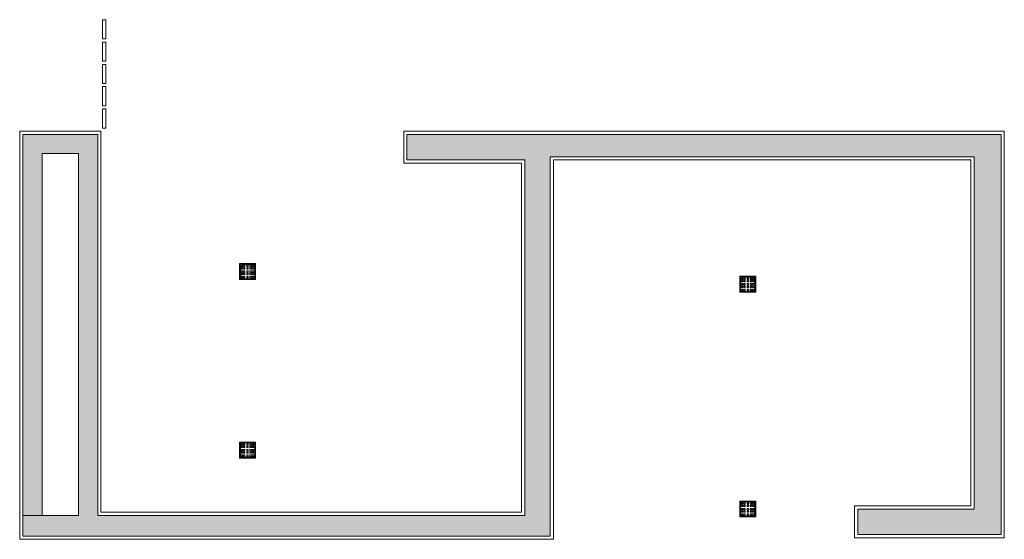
# Model space of a CAD drawing. Header units: millimetres. Extents: x -117530 to 51532, y -61772 to 24900.
# Tile 157 of 175: x -20193 to -14013, y -19317 to -16057. Entities that reach past the tile are written whole.
import ezdxf

# ---------------------------------------------------------------- set-up
doc = ezdxf.new("R2010")
doc.units = ezdxf.units.MM
doc.header["$LTSCALE"] = 254
for name, color, linetype, lineweight in [('HATCH_REACTORS', 7, 'Continuous', 0), ('LAYER21', 7, 'Continuous', 0), ('LAYER24', 7, 'Continuous', 0), ('LAYER74', 7, 'Continuous', 0)]:
    doc.layers.add(name, color=color, linetype=linetype, lineweight=lineweight)

msp = doc.modelspace()

# ---------------------------------------------------------------- hatches: boundary and pattern name
at = {"layer": 'HATCH_REACTORS', "linetype": 'Continuous', "lineweight": 0}
h = msp.add_hatch(dxfattribs=at)
h.set_pattern_fill('ARKEY_normaala_34', style=0, pattern_type=2)
h.set_pattern_definition([(0, (51631.76079, -8672.20458), (0, -0.1439999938), [])])
h.paths.add_polyline_path([(-20173.2, -16777.1), (-19703.2, -16777.1), (-19703.2, -19167.1), (-17023.2, -19167.1), (-17023.2, -16937.1), (-17763.2, -16937.1), (-17763.2, -16777.1), (-14033.2, -16777.1), (-14033.2, -19287.1), (-14933.2, -19287.1), (-14933.2, -19127.1), (-14203.2, -19127.1), (-14203.2, -16917.1), (-16863.2, -16917.1), (-16863.2, -19297.1), (-20173.2, -19297.1), (-20173.2, -19167.1), (-19823.2, -19167.1), (-19823.2, -16897.1), (-20053.2, -16897.1), (-20053.2, -19167.1), (-20173.2, -19167.1), (-20173.2, -16777.1)])

# ---------------------------------------------------------------- linework, layer by layer
at = {"layer": 'HATCH_REACTORS', "color": 2, "lineweight": 0, "flags": 128}
msp.add_lwpolyline([(-20173.2, -16777.1), (-19703.2, -16777.1), (-19703.2, -19167.1), (-17023.2, -19167.1), (-17023.2, -16937.1), (-17763.2, -16937.1), (-17763.2, -16777.1), (-14033.2, -16777.1), (-14033.2, -19287.1), (-14933.2, -19287.1), (-14933.2, -19127.1), (-14203.2, -19127.1), (-14203.2, -16917.1), (-16863.2, -16917.1), (-16863.2, -19297.1), (-20173.2, -19297.1), (-20173.2, -19167.1), (-19823.2, -19167.1), (-19823.2, -16897.1), (-20053.2, -16897.1), (-20053.2, -19167.1), (-20173.2, -19167.1), (-20173.2, -16777.1)], close=True, dxfattribs=at)
at = {"layer": 'LAYER21', "color": 2, "linetype": 'Continuous', "lineweight": 0, "flags": 128}
for points in [[(-19673.2, -16177.1), (-19673.2, -16057.1), (-19653.2, -16057.1), (-19653.2, -16177.1), (-19673.2, -16177.1)], [(-19673.2, -16317.1), (-19673.2, -16197.1), (-19653.2, -16197.1), (-19653.2, -16317.1), (-19673.2, -16317.1)], [(-19673.2, -16457.1), (-19673.2, -16337.1), (-19653.2, -16337.1), (-19653.2, -16457.1), (-19673.2, -16457.1)], [(-19673.2, -16597.1), (-19673.2, -16477.1), (-19653.2, -16477.1), (-19653.2, -16597.1), (-19673.2, -16597.1)], [(-19673.2, -16737.1), (-19673.2, -16617.1), (-19653.2, -16617.1), (-19653.2, -16737.1), (-19673.2, -16737.1)], [(-19683.2, -16757.1), (-20193.2, -16757.1), (-20193.2, -19317.1), (-16843.2, -19317.1), (-16843.2, -16937.1), (-14223.2, -16937.1), (-14223.2, -19107.1), (-14953.2, -19107.1), (-14953.2, -19307.1), (-14013.2, -19307.1), (-14013.2, -16757.1), (-17783.2, -16757.1), (-17783.2, -16957.1), (-17043.2, -16957.1), (-17043.2, -19147.1), (-19683.2, -19147.1), (-19683.2, -16757.1)]]:
    msp.add_lwpolyline(points, dxfattribs=at)
at = {"layer": 'LAYER24', "color": 2, "linetype": 'Continuous', "lineweight": 0, "flags": 128}
msp.add_lwpolyline([(-14033.2, -16777.1), (-17763.2, -16777.1), (-17763.2, -16937.1), (-17023.2, -16937.1), (-17023.2, -19167.1), (-19703.2, -19167.1), (-19703.2, -16777.1), (-20173.2, -16777.1), (-20173.2, -19297.1), (-16863.2, -19297.1), (-16863.2, -16917.1), (-14203.2, -16917.1), (-14203.2, -19127.1), (-14933.2, -19127.1), (-14933.2, -19287.1), (-14033.2, -19287.1)], dxfattribs=at)
at = {"layer": 'LAYER74', "color": 2, "linetype": 'Continuous', "lineweight": 0, "flags": 128}
for points in [[(-18763.2, -17587.1), (-18713.2, -17587.1), (-18713.2, -17687.1), (-18813.2, -17687.1), (-18813.2, -17587.1), (-18763.2, -17587.1)], [(-18763.2, -17592.1), (-18718.2, -17592.1), (-18718.2, -17682.1), (-18808.2, -17682.1), (-18808.2, -17592.1), (-18763.2, -17592.1)], [(-18803.2, -17602.1), (-18803.2, -17598.1), (-18794.2, -17598.1), (-18794.2, -17607.1), (-18803.2, -17607.1), (-18803.2, -17602.1)], [(-18788.2, -17602.1), (-18788.2, -17598.1), (-18779.2, -17598.1), (-18779.2, -17607.1), (-18788.2, -17607.1), (-18788.2, -17602.1)], [(-18768.2, -17602.1), (-18768.2, -17598.1), (-18759.2, -17598.1), (-18759.2, -17607.1), (-18768.2, -17607.1), (-18768.2, -17602.1)], [(-18748.2, -17602.1), (-18748.2, -17598.1), (-18739.2, -17598.1), (-18739.2, -17607.1), (-18748.2, -17607.1), (-18748.2, -17602.1)], [(-18733.2, -17602.1), (-18733.2, -17598.1), (-18724.2, -17598.1), (-18724.2, -17607.1), (-18733.2, -17607.1), (-18733.2, -17602.1)], [(-18803.2, -17617.1), (-18803.2, -17613.1), (-18794.2, -17613.1), (-18794.2, -17622.1), (-18803.2, -17622.1), (-18803.2, -17617.1)], [(-18803.2, -17637.1), (-18803.2, -17633.1), (-18794.2, -17633.1), (-18794.2, -17642.1), (-18803.2, -17642.1), (-18803.2, -17637.1)], [(-18803.2, -17652.1), (-18803.2, -17648.1), (-18794.2, -17648.1), (-18794.2, -17657.1), (-18803.2, -17657.1), (-18803.2, -17652.1)], [(-18803.2, -17672.1), (-18803.2, -17668.1), (-18794.2, -17668.1), (-18794.2, -17677.1), (-18803.2, -17677.1), (-18803.2, -17672.1)], [(-18788.2, -17617.1), (-18788.2, -17613.1), (-18779.2, -17613.1), (-18779.2, -17622.1), (-18788.2, -17622.1), (-18788.2, -17617.1)], [(-18788.2, -17637.1), (-18788.2, -17633.1), (-18779.2, -17633.1), (-18779.2, -17642.1), (-18788.2, -17642.1), (-18788.2, -17637.1)], [(-18788.2, -17652.1), (-18788.2, -17648.1), (-18779.2, -17648.1), (-18779.2, -17657.1), (-18788.2, -17657.1), (-18788.2, -17652.1)], [(-18788.2, -17672.1), (-18788.2, -17668.1), (-18779.2, -17668.1), (-18779.2, -17677.1), (-18788.2, -17677.1), (-18788.2, -17672.1)], [(-18768.2, -17617.1), (-18768.2, -17613.1), (-18759.2, -17613.1), (-18759.2, -17622.1), (-18768.2, -17622.1), (-18768.2, -17617.1)], [(-18768.2, -17637.1), (-18768.2, -17633.1), (-18759.2, -17633.1), (-18759.2, -17642.1), (-18768.2, -17642.1), (-18768.2, -17637.1)], [(-18768.2, -17652.1), (-18768.2, -17648.1), (-18759.2, -17648.1), (-18759.2, -17657.1), (-18768.2, -17657.1), (-18768.2, -17652.1)], [(-18768.2, -17672.1), (-18768.2, -17668.1), (-18759.2, -17668.1), (-18759.2, -17677.1), (-18768.2, -17677.1), (-18768.2, -17672.1)], [(-18748.2, -17617.1), (-18748.2, -17613.1), (-18739.2, -17613.1), (-18739.2, -17622.1), (-18748.2, -17622.1), (-18748.2, -17617.1)], [(-18748.2, -17637.1), (-18748.2, -17633.1), (-18739.2, -17633.1), (-18739.2, -17642.1), (-18748.2, -17642.1), (-18748.2, -17637.1)], [(-18748.2, -17652.1), (-18748.2, -17648.1), (-18739.2, -17648.1), (-18739.2, -17657.1), (-18748.2, -17657.1), (-18748.2, -17652.1)], [(-18748.2, -17672.1), (-18748.2, -17668.1), (-18739.2, -17668.1), (-18739.2, -17677.1), (-18748.2, -17677.1), (-18748.2, -17672.1)], [(-18733.2, -17617.1), (-18733.2, -17613.1), (-18724.2, -17613.1), (-18724.2, -17622.1), (-18733.2, -17622.1), (-18733.2, -17617.1)], [(-18733.2, -17637.1), (-18733.2, -17633.1), (-18724.2, -17633.1), (-18724.2, -17642.1), (-18733.2, -17642.1), (-18733.2, -17637.1)], [(-18733.2, -17652.1), (-18733.2, -17648.1), (-18724.2, -17648.1), (-18724.2, -17657.1), (-18733.2, -17657.1), (-18733.2, -17652.1)], [(-18733.2, -17672.1), (-18733.2, -17668.1), (-18724.2, -17668.1), (-18724.2, -17677.1), (-18733.2, -17677.1), (-18733.2, -17672.1)], [(-15623.2, -17667.1), (-15573.2, -17667.1), (-15573.2, -17767.1), (-15673.2, -17767.1), (-15673.2, -17667.1), (-15623.2, -17667.1)], [(-15623.2, -17672.1), (-15578.2, -17672.1), (-15578.2, -17762.1), (-15668.2, -17762.1), (-15668.2, -17672.1), (-15623.2, -17672.1)], [(-15663.2, -17682.1), (-15663.2, -17678.1), (-15654.2, -17678.1), (-15654.2, -17687.1), (-15663.2, -17687.1), (-15663.2, -17682.1)], [(-15663.2, -17697.1), (-15663.2, -17693.1), (-15654.2, -17693.1), (-15654.2, -17702.1), (-15663.2, -17702.1), (-15663.2, -17697.1)], [(-15663.2, -17717.1), (-15663.2, -17713.1), (-15654.2, -17713.1), (-15654.2, -17722.1), (-15663.2, -17722.1), (-15663.2, -17717.1)], [(-15663.2, -17732.1), (-15663.2, -17728.1), (-15654.2, -17728.1), (-15654.2, -17737.1), (-15663.2, -17737.1), (-15663.2, -17732.1)], [(-15648.2, -17682.1), (-15648.2, -17678.1), (-15639.2, -17678.1), (-15639.2, -17687.1), (-15648.2, -17687.1), (-15648.2, -17682.1)], [(-15648.2, -17697.1), (-15648.2, -17693.1), (-15639.2, -17693.1), (-15639.2, -17702.1), (-15648.2, -17702.1), (-15648.2, -17697.1)], [(-15648.2, -17717.1), (-15648.2, -17713.1), (-15639.2, -17713.1), (-15639.2, -17722.1), (-15648.2, -17722.1), (-15648.2, -17717.1)], [(-15648.2, -17732.1), (-15648.2, -17728.1), (-15639.2, -17728.1), (-15639.2, -17737.1), (-15648.2, -17737.1), (-15648.2, -17732.1)], [(-15628.2, -17682.1), (-15628.2, -17678.1), (-15619.2, -17678.1), (-15619.2, -17687.1), (-15628.2, -17687.1), (-15628.2, -17682.1)], [(-15628.2, -17697.1), (-15628.2, -17693.1), (-15619.2, -17693.1), (-15619.2, -17702.1), (-15628.2, -17702.1), (-15628.2, -17697.1)], [(-15628.2, -17717.1), (-15628.2, -17713.1), (-15619.2, -17713.1), (-15619.2, -17722.1), (-15628.2, -17722.1), (-15628.2, -17717.1)], [(-15628.2, -17732.1), (-15628.2, -17728.1), (-15619.2, -17728.1), (-15619.2, -17737.1), (-15628.2, -17737.1), (-15628.2, -17732.1)], [(-15608.2, -17682.1), (-15608.2, -17678.1), (-15599.2, -17678.1), (-15599.2, -17687.1), (-15608.2, -17687.1), (-15608.2, -17682.1)], [(-15608.2, -17697.1), (-15608.2, -17693.1), (-15599.2, -17693.1), (-15599.2, -17702.1), (-15608.2, -17702.1), (-15608.2, -17697.1)], [(-15608.2, -17717.1), (-15608.2, -17713.1), (-15599.2, -17713.1), (-15599.2, -17722.1), (-15608.2, -17722.1), (-15608.2, -17717.1)], [(-15608.2, -17732.1), (-15608.2, -17728.1), (-15599.2, -17728.1), (-15599.2, -17737.1), (-15608.2, -17737.1), (-15608.2, -17732.1)], [(-15593.2, -17682.1), (-15593.2, -17678.1), (-15584.2, -17678.1), (-15584.2, -17687.1), (-15593.2, -17687.1), (-15593.2, -17682.1)], [(-15593.2, -17697.1), (-15593.2, -17693.1), (-15584.2, -17693.1), (-15584.2, -17702.1), (-15593.2, -17702.1), (-15593.2, -17697.1)], [(-15593.2, -17717.1), (-15593.2, -17713.1), (-15584.2, -17713.1), (-15584.2, -17722.1), (-15593.2, -17722.1), (-15593.2, -17717.1)], [(-15593.2, -17732.1), (-15593.2, -17728.1), (-15584.2, -17728.1), (-15584.2, -17737.1), (-15593.2, -17737.1), (-15593.2, -17732.1)], [(-15663.2, -17752.1), (-15663.2, -17748.1), (-15654.2, -17748.1), (-15654.2, -17757.1), (-15663.2, -17757.1), (-15663.2, -17752.1)], [(-15648.2, -17752.1), (-15648.2, -17748.1), (-15639.2, -17748.1), (-15639.2, -17757.1), (-15648.2, -17757.1), (-15648.2, -17752.1)], [(-15628.2, -17752.1), (-15628.2, -17748.1), (-15619.2, -17748.1), (-15619.2, -17757.1), (-15628.2, -17757.1), (-15628.2, -17752.1)], [(-15608.2, -17752.1), (-15608.2, -17748.1), (-15599.2, -17748.1), (-15599.2, -17757.1), (-15608.2, -17757.1), (-15608.2, -17752.1)], [(-15593.2, -17752.1), (-15593.2, -17748.1), (-15584.2, -17748.1), (-15584.2, -17757.1), (-15593.2, -17757.1), (-15593.2, -17752.1)], [(-18763.2, -18707.1), (-18713.2, -18707.1), (-18713.2, -18807.1), (-18813.2, -18807.1), (-18813.2, -18707.1), (-18763.2, -18707.1)], [(-18763.2, -18712.1), (-18718.2, -18712.1), (-18718.2, -18802.1), (-18808.2, -18802.1), (-18808.2, -18712.1), (-18763.2, -18712.1)], [(-18803.2, -18722.1), (-18803.2, -18718.1), (-18794.2, -18718.1), (-18794.2, -18727.1), (-18803.2, -18727.1), (-18803.2, -18722.1)], [(-18788.2, -18722.1), (-18788.2, -18718.1), (-18779.2, -18718.1), (-18779.2, -18727.1), (-18788.2, -18727.1), (-18788.2, -18722.1)], [(-18768.2, -18722.1), (-18768.2, -18718.1), (-18759.2, -18718.1), (-18759.2, -18727.1), (-18768.2, -18727.1), (-18768.2, -18722.1)], [(-18748.2, -18722.1), (-18748.2, -18718.1), (-18739.2, -18718.1), (-18739.2, -18727.1), (-18748.2, -18727.1), (-18748.2, -18722.1)], [(-18733.2, -18722.1), (-18733.2, -18718.1), (-18724.2, -18718.1), (-18724.2, -18727.1), (-18733.2, -18727.1), (-18733.2, -18722.1)], [(-18803.2, -18737.1), (-18803.2, -18733.1), (-18794.2, -18733.1), (-18794.2, -18742.1), (-18803.2, -18742.1), (-18803.2, -18737.1)], [(-18803.2, -18757.1), (-18803.2, -18753.1), (-18794.2, -18753.1), (-18794.2, -18762.1), (-18803.2, -18762.1), (-18803.2, -18757.1)], [(-18803.2, -18772.1), (-18803.2, -18768.1), (-18794.2, -18768.1), (-18794.2, -18777.1), (-18803.2, -18777.1), (-18803.2, -18772.1)], [(-18788.2, -18737.1), (-18788.2, -18733.1), (-18779.2, -18733.1), (-18779.2, -18742.1), (-18788.2, -18742.1), (-18788.2, -18737.1)], [(-18788.2, -18757.1), (-18788.2, -18753.1), (-18779.2, -18753.1), (-18779.2, -18762.1), (-18788.2, -18762.1), (-18788.2, -18757.1)], [(-18788.2, -18772.1), (-18788.2, -18768.1), (-18779.2, -18768.1), (-18779.2, -18777.1), (-18788.2, -18777.1), (-18788.2, -18772.1)], [(-18768.2, -18737.1), (-18768.2, -18733.1), (-18759.2, -18733.1), (-18759.2, -18742.1), (-18768.2, -18742.1), (-18768.2, -18737.1)], [(-18768.2, -18757.1), (-18768.2, -18753.1), (-18759.2, -18753.1), (-18759.2, -18762.1), (-18768.2, -18762.1), (-18768.2, -18757.1)], [(-18768.2, -18772.1), (-18768.2, -18768.1), (-18759.2, -18768.1), (-18759.2, -18777.1), (-18768.2, -18777.1), (-18768.2, -18772.1)], [(-18748.2, -18737.1), (-18748.2, -18733.1), (-18739.2, -18733.1), (-18739.2, -18742.1), (-18748.2, -18742.1), (-18748.2, -18737.1)], [(-18748.2, -18757.1), (-18748.2, -18753.1), (-18739.2, -18753.1), (-18739.2, -18762.1), (-18748.2, -18762.1), (-18748.2, -18757.1)], [(-18748.2, -18772.1), (-18748.2, -18768.1), (-18739.2, -18768.1), (-18739.2, -18777.1), (-18748.2, -18777.1), (-18748.2, -18772.1)], [(-18733.2, -18737.1), (-18733.2, -18733.1), (-18724.2, -18733.1), (-18724.2, -18742.1), (-18733.2, -18742.1), (-18733.2, -18737.1)], [(-18733.2, -18757.1), (-18733.2, -18753.1), (-18724.2, -18753.1), (-18724.2, -18762.1), (-18733.2, -18762.1), (-18733.2, -18757.1)], [(-18733.2, -18772.1), (-18733.2, -18768.1), (-18724.2, -18768.1), (-18724.2, -18777.1), (-18733.2, -18777.1), (-18733.2, -18772.1)], [(-18803.2, -18792.1), (-18803.2, -18788.1), (-18794.2, -18788.1), (-18794.2, -18797.1), (-18803.2, -18797.1), (-18803.2, -18792.1)], [(-18788.2, -18792.1), (-18788.2, -18788.1), (-18779.2, -18788.1), (-18779.2, -18797.1), (-18788.2, -18797.1), (-18788.2, -18792.1)], [(-18768.2, -18792.1), (-18768.2, -18788.1), (-18759.2, -18788.1), (-18759.2, -18797.1), (-18768.2, -18797.1), (-18768.2, -18792.1)], [(-18748.2, -18792.1), (-18748.2, -18788.1), (-18739.2, -18788.1), (-18739.2, -18797.1), (-18748.2, -18797.1), (-18748.2, -18792.1)], [(-18733.2, -18792.1), (-18733.2, -18788.1), (-18724.2, -18788.1), (-18724.2, -18797.1), (-18733.2, -18797.1), (-18733.2, -18792.1)], [(-15623.2, -19077.1), (-15573.2, -19077.1), (-15573.2, -19177.1), (-15673.2, -19177.1), (-15673.2, -19077.1), (-15623.2, -19077.1)], [(-15623.2, -19082.1), (-15578.2, -19082.1), (-15578.2, -19172.1), (-15668.2, -19172.1), (-15668.2, -19082.1), (-15623.2, -19082.1)], [(-15663.2, -19092.1), (-15663.2, -19088.1), (-15654.2, -19088.1), (-15654.2, -19097.1), (-15663.2, -19097.1), (-15663.2, -19092.1)], [(-15648.2, -19092.1), (-15648.2, -19088.1), (-15639.2, -19088.1), (-15639.2, -19097.1), (-15648.2, -19097.1), (-15648.2, -19092.1)], [(-15628.2, -19092.1), (-15628.2, -19088.1), (-15619.2, -19088.1), (-15619.2, -19097.1), (-15628.2, -19097.1), (-15628.2, -19092.1)], [(-15608.2, -19092.1), (-15608.2, -19088.1), (-15599.2, -19088.1), (-15599.2, -19097.1), (-15608.2, -19097.1), (-15608.2, -19092.1)], [(-15593.2, -19092.1), (-15593.2, -19088.1), (-15584.2, -19088.1), (-15584.2, -19097.1), (-15593.2, -19097.1), (-15593.2, -19092.1)], [(-15663.2, -19107.1), (-15663.2, -19103.1), (-15654.2, -19103.1), (-15654.2, -19112.1), (-15663.2, -19112.1), (-15663.2, -19107.1)], [(-15663.2, -19127.1), (-15663.2, -19123.1), (-15654.2, -19123.1), (-15654.2, -19132.1), (-15663.2, -19132.1), (-15663.2, -19127.1)], [(-15663.2, -19142.1), (-15663.2, -19138.1), (-15654.2, -19138.1), (-15654.2, -19147.1), (-15663.2, -19147.1), (-15663.2, -19142.1)], [(-15648.2, -19107.1), (-15648.2, -19103.1), (-15639.2, -19103.1), (-15639.2, -19112.1), (-15648.2, -19112.1), (-15648.2, -19107.1)], [(-15648.2, -19127.1), (-15648.2, -19123.1), (-15639.2, -19123.1), (-15639.2, -19132.1), (-15648.2, -19132.1), (-15648.2, -19127.1)], [(-15648.2, -19142.1), (-15648.2, -19138.1), (-15639.2, -19138.1), (-15639.2, -19147.1), (-15648.2, -19147.1), (-15648.2, -19142.1)], [(-15628.2, -19107.1), (-15628.2, -19103.1), (-15619.2, -19103.1), (-15619.2, -19112.1), (-15628.2, -19112.1), (-15628.2, -19107.1)], [(-15628.2, -19127.1), (-15628.2, -19123.1), (-15619.2, -19123.1), (-15619.2, -19132.1), (-15628.2, -19132.1), (-15628.2, -19127.1)], [(-15628.2, -19142.1), (-15628.2, -19138.1), (-15619.2, -19138.1), (-15619.2, -19147.1), (-15628.2, -19147.1), (-15628.2, -19142.1)], [(-15608.2, -19107.1), (-15608.2, -19103.1), (-15599.2, -19103.1), (-15599.2, -19112.1), (-15608.2, -19112.1), (-15608.2, -19107.1)], [(-15608.2, -19127.1), (-15608.2, -19123.1), (-15599.2, -19123.1), (-15599.2, -19132.1), (-15608.2, -19132.1), (-15608.2, -19127.1)], [(-15608.2, -19142.1), (-15608.2, -19138.1), (-15599.2, -19138.1), (-15599.2, -19147.1), (-15608.2, -19147.1), (-15608.2, -19142.1)], [(-15593.2, -19107.1), (-15593.2, -19103.1), (-15584.2, -19103.1), (-15584.2, -19112.1), (-15593.2, -19112.1), (-15593.2, -19107.1)], [(-15593.2, -19127.1), (-15593.2, -19123.1), (-15584.2, -19123.1), (-15584.2, -19132.1), (-15593.2, -19132.1), (-15593.2, -19127.1)], [(-15593.2, -19142.1), (-15593.2, -19138.1), (-15584.2, -19138.1), (-15584.2, -19147.1), (-15593.2, -19147.1), (-15593.2, -19142.1)], [(-15663.2, -19162.1), (-15663.2, -19158.1), (-15654.2, -19158.1), (-15654.2, -19167.1), (-15663.2, -19167.1), (-15663.2, -19162.1)], [(-15648.2, -19162.1), (-15648.2, -19158.1), (-15639.2, -19158.1), (-15639.2, -19167.1), (-15648.2, -19167.1), (-15648.2, -19162.1)], [(-15628.2, -19162.1), (-15628.2, -19158.1), (-15619.2, -19158.1), (-15619.2, -19167.1), (-15628.2, -19167.1), (-15628.2, -19162.1)], [(-15608.2, -19162.1), (-15608.2, -19158.1), (-15599.2, -19158.1), (-15599.2, -19167.1), (-15608.2, -19167.1), (-15608.2, -19162.1)], [(-15593.2, -19162.1), (-15593.2, -19158.1), (-15584.2, -19158.1), (-15584.2, -19167.1), (-15593.2, -19167.1), (-15593.2, -19162.1)]]:
    msp.add_lwpolyline(points, dxfattribs=at)

doc.saveas('drawing.dxf')
